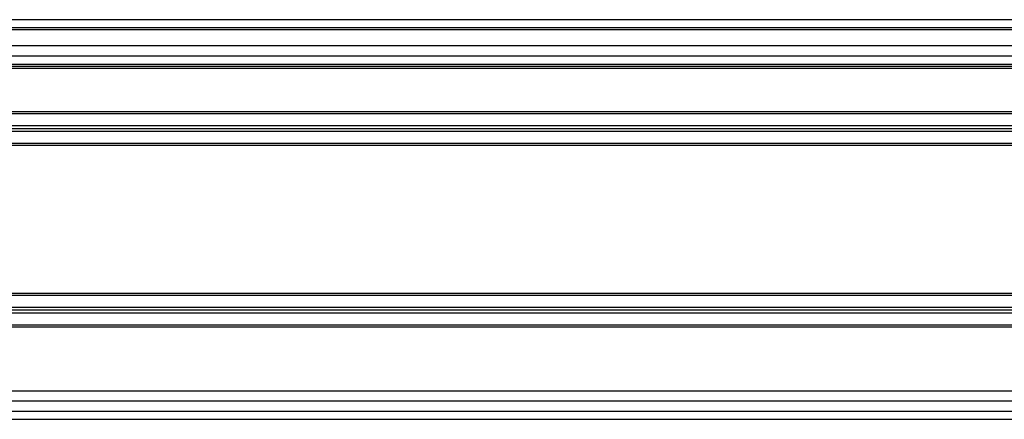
# Model space of a CAD drawing. Header units: millimetres. Extents: x -535 to 1155, y 0 to 326.
# Tile 23 of 116: x -359 to -292, y 249 to 276. Entities that reach past the tile are written whole.
import ezdxf

# ---------------------------------------------------------------- set-up
doc = ezdxf.new("R2010")
doc.units = ezdxf.units.MM

msp = doc.modelspace()

# ---------------------------------------------------------------- linework, layer by layer
at = {"color": 7, "linetype": 'Continuous', "lineweight": 25}
for p, q in [((1141.2815, 275.8824), (-492.9573, 275.8824)), ((1141.2815, 275.3376), (-492.9573, 275.3376)), ((324.4643, 275.2014), (-473.5889, 275.2014)), ((1072.1285, 274.1119), (-423.1999, 274.1119)), ((1072.1285, 273.431), (-423.1999, 273.431)), ((1072.1285, 272.859), (-423.1999, 272.859)), ((1072.1285, 272.7228), (-423.1999, 272.7228)), ((1072.1285, 272.5867), (-423.1999, 272.5867)), ((-50.1009, 269.6586), (-385.6964, 269.6586)), ((-50.136, 269.5361), (-385.6614, 269.5361)), ((-50.3697, 268.719), (-385.4277, 268.719)), ((-50.4242, 268.5283), (-385.3731, 268.5283)), ((-50.4787, 268.3376), (-385.3186, 268.3376)), ((-50.7125, 267.5205), (-385.0849, 267.5205)), ((-50.7475, 267.3979), (-385.0498, 267.3979)), ((-52.5114, 257.4019), (-383.286, 257.4019)), ((-52.524, 257.2793), (-383.2734, 257.2793)), ((-52.608, 256.4622), (-383.1894, 256.4622)), ((-52.6276, 256.2715), (-383.1698, 256.2715)), ((-52.6472, 256.0808), (-383.1502, 256.0808)), ((-52.68, 255.2637), (-383.1173, 255.2637)), ((-52.6845, 255.1412), (-383.1128, 255.1412)), ((-52.7487, 250.824), (-383.0487, 250.824)), ((-52.7123, 250.1431), (-383.0851, 250.1431)), ((-383.1092, 249.4622), (-52.6881, 249.4622)), ((-383.152, 248.9174), (-52.6454, 248.9174))]:
    msp.add_line(p, q, dxfattribs=at)

doc.saveas('drawing.dxf')
